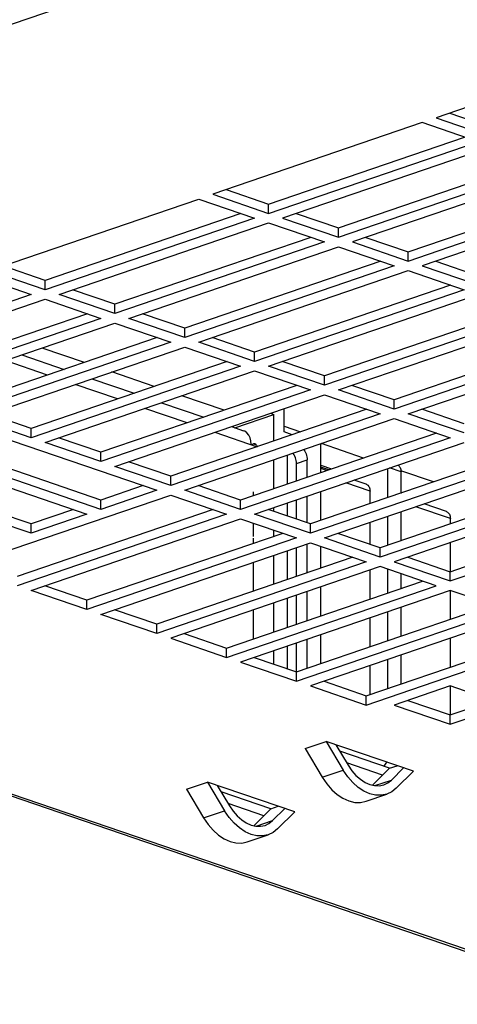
# Model space of a CAD drawing. Header units: inches. Extents: x 0 to 56.7, y 0 to 36.7.
# Tile 6 of 14: x 38.5 to 40.3, y 18.9 to 22.9. Entities that reach past the tile are written whole.
import ezdxf

# ---------------------------------------------------------------- set-up
doc = ezdxf.new("R2010")
doc.units = ezdxf.units.IN
doc.header["$LTSCALE"] = 3.116667
doc.header["$MEASUREMENT"] = 0
doc.layers.get('0').update_dxf_attribs({"linetype": 'CONTINUOUS'})

msp = doc.modelspace()

# ---------------------------------------------------------------- linework, layer by layer
at = {"color": 7, "linetype": 'Continuous'}
for p, q in [((41.7571, 23.955), (34.0179, 21.3081)), ((40.4208, 22.5458), (40.1981, 22.4697)), ((40.1981, 22.4697), (40.4208, 22.3935)), ((40.2522, 22.4882), (40.4208, 22.4305)), ((40.1424, 22.4506), (39.3073, 22.165)), ((40.3652, 22.3745), (40.1424, 22.4506)), ((39.53, 22.1258), (40.3111, 22.393)), ((39.53, 22.0888), (40.3652, 22.3745)), ((40.4208, 22.3554), (39.5857, 22.0698)), ((39.8084, 22.0306), (40.5895, 22.2977)), ((39.8084, 21.9936), (40.6435, 22.2792)), ((40.6992, 22.2602), (39.8641, 21.9746)), ((40.0868, 21.9354), (40.8679, 22.2025)), ((39.3073, 22.165), (39.53, 22.0888)), ((39.3614, 22.1835), (39.53, 22.1258)), ((40.0868, 21.8984), (40.9219, 22.184)), ((40.9776, 22.165), (40.1424, 21.8793)), ((38.4164, 21.8603), (39.2516, 22.1459)), ((39.2516, 22.1459), (39.4743, 22.0698)), ((39.53, 22.0888), (39.53, 22.1258)), ((39.4202, 22.0883), (38.6392, 21.8211)), ((39.6398, 22.0883), (39.8084, 22.0306)), ((39.4743, 22.0698), (38.6392, 21.7841)), ((38.6948, 21.7651), (39.53, 22.0507)), ((39.53, 22.0507), (39.7527, 21.9746)), ((39.5857, 22.0698), (39.8084, 21.9936)), ((39.8084, 21.9936), (39.8084, 22.0306)), ((39.6986, 21.993), (38.9175, 21.7259)), ((39.7527, 21.9746), (38.9175, 21.6889)), ((38.9732, 21.6699), (39.8084, 21.9555)), ((39.8084, 21.9555), (40.0311, 21.8793)), ((39.8641, 21.9746), (40.0868, 21.8984)), ((39.9181, 21.993), (40.0868, 21.9354)), ((40.0868, 21.8984), (40.0868, 21.9354)), ((38.6392, 21.8211), (38.4705, 21.8788)), ((39.977, 21.8978), (39.1959, 21.6307)), ((40.0311, 21.8793), (39.1959, 21.5937)), ((40.1424, 21.8793), (40.3652, 21.8032)), ((40.1965, 21.8978), (40.3652, 21.8402)), ((38.3608, 21.8413), (38.5835, 21.7651)), ((38.6392, 21.7841), (38.4164, 21.8603)), ((39.2516, 21.5747), (40.0868, 21.8603)), ((40.0868, 21.8603), (40.3095, 21.7841)), ((38.6392, 21.7841), (38.6392, 21.8211)), ((40.2554, 21.8026), (39.4743, 21.5355)), ((38.5835, 21.7651), (38.3608, 21.6889)), ((38.9175, 21.6889), (38.6948, 21.7651)), ((38.9175, 21.7259), (38.7489, 21.7836)), ((40.3095, 21.7841), (39.4743, 21.4985)), ((39.53, 21.4794), (40.3652, 21.7651)), ((37.804, 21.4604), (38.6392, 21.746)), ((38.6392, 21.746), (38.8619, 21.6699)), ((38.9175, 21.6889), (38.9175, 21.7259)), ((38.8078, 21.6884), (38.0267, 21.4212)), ((39.1959, 21.6307), (39.0273, 21.6884)), ((40.5338, 21.7074), (39.7527, 21.4403)), ((40.5879, 21.6889), (39.7527, 21.4033)), ((38.8619, 21.6699), (38.0267, 21.3842)), ((38.0824, 21.3652), (38.9175, 21.6508)), ((38.9175, 21.6508), (39.1403, 21.5747)), ((39.1959, 21.5937), (38.9732, 21.6699)), ((39.8084, 21.3842), (40.6435, 21.6699)), ((39.1959, 21.5937), (39.1959, 21.6307)), ((40.8122, 21.6122), (40.0311, 21.345)), ((39.0862, 21.5931), (38.3051, 21.326)), ((39.1403, 21.5747), (38.3051, 21.289)), ((39.4743, 21.4985), (39.2516, 21.5747)), ((39.4743, 21.5355), (39.3057, 21.5931)), ((40.8663, 21.5937), (40.0311, 21.3081)), ((40.0868, 21.289), (40.9219, 21.5747)), ((38.3608, 21.27), (39.1959, 21.5556)), ((38.5467, 21.524), (38.7153, 21.4663)), ((38.7957, 21.4938), (38.6271, 21.5515)), ((39.1959, 21.5556), (39.4186, 21.4794)), ((39.4743, 21.4985), (39.4743, 21.5355)), ((38.6494, 21.4438), (38.4807, 21.5014)), ((39.3646, 21.4979), (38.5835, 21.2308)), ((39.7527, 21.4403), (39.5841, 21.4979)), ((39.4186, 21.4794), (38.5835, 21.1938)), ((38.6392, 21.1747), (39.4743, 21.4604)), ((39.0741, 21.3986), (38.9054, 21.4563)), ((39.4743, 21.4604), (39.697, 21.3842)), ((39.7527, 21.4033), (39.53, 21.4794)), ((38.9278, 21.3485), (38.7591, 21.4062)), ((38.8251, 21.4288), (38.9937, 21.3711)), ((39.7527, 21.4033), (39.7527, 21.4403)), ((39.6429, 21.4027), (38.8619, 21.1356)), ((39.697, 21.3842), (38.8619, 21.0986)), ((40.0311, 21.3081), (39.8084, 21.3842)), ((40.0311, 21.345), (39.8625, 21.4027)), ((38.9175, 21.0795), (39.7527, 21.3652)), ((39.1035, 21.3336), (39.2721, 21.2759)), ((39.3525, 21.3034), (39.1838, 21.361)), ((39.7527, 21.3652), (39.9754, 21.289)), ((40.0311, 21.3081), (40.0311, 21.345)), ((33.984, 21.3104), (40.9328, 18.9338)), ((34.0179, 21.3081), (40.9328, 18.943)), ((38.5835, 21.2308), (38.4148, 21.2885)), ((39.2061, 21.2533), (39.0375, 21.311)), ((39.9213, 21.3075), (39.1403, 21.0404)), ((39.9754, 21.289), (39.1403, 21.0034)), ((39.3954, 21.2337), (39.5509, 21.2869)), ((39.5373, 21.2915), (39.5509, 21.2869)), ((39.5509, 21.1808), (39.5509, 21.2869)), ((39.5919, 21.217), (39.5919, 21.3099)), ((40.3095, 21.2128), (40.0868, 21.289)), ((40.3095, 21.2498), (40.1409, 21.3075)), ((38.2494, 21.27), (39.0846, 20.9843)), ((38.5835, 21.1938), (38.3608, 21.27)), ((39.1959, 20.9843), (40.0311, 21.27)), ((40.0311, 21.27), (40.2538, 21.1938)), ((38.8619, 20.9451), (38.0808, 21.2123)), ((38.5835, 21.1938), (38.5835, 21.2308)), ((39.3159, 21.2158), (39.4845, 21.1581)), ((39.3819, 21.2384), (39.4302, 21.2218)), ((40.1997, 21.2123), (39.4186, 20.9451)), ((39.5919, 21.2396), (39.6573, 21.2172)), ((39.6244, 21.2059), (39.5919, 21.217)), ((38.8619, 20.9081), (38.0267, 21.1938)), ((38.8619, 21.0986), (38.6392, 21.1747)), ((38.8619, 21.1356), (38.6932, 21.1932)), ((40.2538, 21.1938), (39.4186, 20.9081)), ((39.4604, 21.1665), (39.4697, 21.1697)), ((39.4697, 21.1697), (39.4813, 21.1653)), ((39.4743, 20.8891), (40.3095, 21.1747)), ((39.7379, 21.1697), (39.7381, 21.167)), ((39.9092, 21.1129), (39.7406, 21.1706)), ((38.8619, 21.0986), (38.8619, 21.1356)), ((39.7381, 21.167), (39.7341, 21.1684)), ((39.7381, 21.0544), (39.7381, 21.167)), ((38.1937, 21.0986), (38.8062, 20.8891)), ((39.1403, 21.0404), (38.9716, 21.098)), ((39.5509, 20.9904), (39.5509, 21.1057)), ((39.6058, 21.0092), (39.6058, 21.1245)), ((39.6414, 21.0905), (39.6838, 21.1055)), ((39.6414, 21.0213), (39.6414, 21.0905)), ((39.6838, 21.0358), (39.6838, 21.1055)), ((40.4781, 21.1171), (39.697, 20.8499)), ((40.5322, 21.0986), (39.697, 20.8129)), ((39.1403, 21.0034), (38.9175, 21.0795)), ((39.7381, 21.0841), (39.7815, 21.0693)), ((39.7699, 21.0653), (39.7381, 21.0762)), ((39.7617, 21.0625), (39.7381, 21.0705)), ((39.7527, 20.7939), (40.5879, 21.0795)), ((40.004, 21.0703), (40.004, 20.9549)), ((40.0582, 21.0575), (40.0125, 21.0732)), ((40.1876, 21.0177), (40.058, 21.0621)), ((40.0582, 20.9735), (40.0582, 21.0575)), ((38.5835, 20.8129), (37.971, 21.0224)), ((38.5835, 20.8499), (38.0251, 21.0409)), ((39.1403, 21.0034), (39.1403, 21.0404)), ((39.9346, 20.9808), (39.8384, 21.0136)), ((39.9192, 21.0086), (39.8714, 21.0249)), ((40.7565, 21.0219), (39.9754, 20.7547)), ((39.0305, 21.0028), (38.8619, 20.9451)), ((39.0846, 20.9843), (38.8619, 20.9081)), ((39.4186, 20.9081), (39.1959, 20.9843)), ((39.4186, 20.9451), (39.25, 21.0028)), ((39.4697, 20.9626), (39.4697, 20.9781)), ((39.7381, 20.864), (39.7381, 20.9793)), ((39.9346, 20.9312), (39.9346, 20.9808)), ((40.8106, 21.0034), (39.9754, 20.7177)), ((40.8663, 20.9843), (40.0311, 20.6987)), ((40.0582, 20.9746), (40.0599, 20.974)), ((38.3051, 20.6796), (39.1403, 20.9653)), ((38.8619, 20.9081), (38.8619, 20.9451)), ((39.1403, 20.9653), (39.363, 20.8891)), ((39.4186, 20.9081), (39.4186, 20.9451)), ((39.6058, 20.8811), (39.6058, 20.9341)), ((39.6414, 20.869), (39.6414, 20.9462)), ((39.6838, 20.8544), (39.6838, 20.9608)), ((39.3089, 20.9076), (38.5278, 20.6405)), ((38.7521, 20.9076), (38.5835, 20.8499)), ((39.697, 20.8499), (39.5284, 20.9076)), ((39.5509, 20.8999), (39.5509, 20.9153)), ((40.0582, 20.783), (40.0582, 20.8984)), ((40.2547, 20.8713), (40.1168, 20.9184)), ((40.2394, 20.8991), (40.1498, 20.9297)), ((40.2538, 20.6595), (41.0349, 20.9266)), ((40.2538, 20.6225), (41.089, 20.9081)), ((39.363, 20.8891), (38.5278, 20.6035)), ((38.8062, 20.8891), (38.5835, 20.8129)), ((38.5835, 20.5844), (39.4186, 20.8701)), ((39.4186, 20.8701), (39.6414, 20.7939)), ((39.697, 20.8129), (39.4743, 20.8891)), ((39.9346, 20.7687), (39.9346, 20.8561)), ((40.004, 20.8798), (40.004, 20.7645)), ((40.2547, 20.8502), (40.2547, 20.8713)), ((38.5835, 20.8129), (38.5835, 20.8499)), ((39.4697, 20.8002), (39.4697, 20.8526)), ((39.5509, 20.7999), (39.5509, 20.8248)), ((39.697, 20.8129), (39.697, 20.8499)), ((39.5873, 20.8124), (38.8062, 20.5452)), ((39.6414, 20.7939), (38.8062, 20.5082)), ((39.4697, 20.7722), (39.4697, 20.7931)), ((39.9754, 20.7177), (39.7527, 20.7939)), ((39.9754, 20.7547), (39.8068, 20.8124)), ((38.8619, 20.4892), (39.697, 20.7748)), ((39.6058, 20.6283), (39.6058, 20.7437)), ((39.6414, 20.6405), (39.6414, 20.7558)), ((39.6838, 20.655), (39.6838, 20.7703)), ((39.697, 20.7748), (39.9197, 20.6987)), ((39.7381, 20.6735), (39.7381, 20.7608)), ((39.9754, 20.7177), (39.9754, 20.7547)), ((40.2547, 20.6598), (40.2547, 20.7752)), ((39.8657, 20.7172), (39.0846, 20.45)), ((39.9197, 20.6987), (39.0846, 20.413)), ((39.5509, 20.6095), (39.5509, 20.7249)), ((40.0311, 20.6987), (40.2538, 20.6225)), ((40.0852, 20.7172), (40.2538, 20.6595)), ((39.9754, 20.6796), (39.1403, 20.394)), ((39.4697, 20.5817), (39.4697, 20.6971)), ((39.9346, 20.5503), (39.9346, 20.6657)), ((40.1981, 20.6035), (39.9754, 20.6796)), ((40.004, 20.6699), (40.004, 20.5741)), ((40.2538, 20.6225), (40.2538, 20.6595)), ((39.363, 20.3548), (40.144, 20.622)), ((40.0582, 20.5926), (40.0582, 20.6513)), ((38.8062, 20.5082), (38.5835, 20.5844)), ((38.8062, 20.5452), (38.6376, 20.6029)), ((39.363, 20.3178), (40.1981, 20.6035)), ((40.2538, 20.5844), (39.4186, 20.2988)), ((39.7381, 20.4831), (39.7381, 20.5985)), ((40.4765, 20.5082), (40.2538, 20.5844)), ((40.2547, 20.4694), (40.2547, 20.5841)), ((38.8062, 20.5082), (38.8062, 20.5452)), ((39.6058, 20.4379), (39.6058, 20.5532)), ((39.6414, 20.45), (39.6414, 20.5654)), ((39.6838, 20.4646), (39.6838, 20.5799)), ((39.0846, 20.45), (38.9159, 20.5077)), ((39.4697, 20.3913), (39.4697, 20.5067)), ((39.5509, 20.4191), (39.5509, 20.5344)), ((39.6414, 20.2596), (40.4224, 20.5267)), ((39.6414, 20.2226), (40.4765, 20.5082)), ((40.0582, 20.4022), (40.0582, 20.5175)), ((39.0846, 20.413), (38.8619, 20.4892)), ((40.5322, 20.4892), (39.697, 20.2036)), ((39.9346, 20.3599), (39.9346, 20.4752)), ((40.004, 20.499), (40.004, 20.3836)), ((39.0846, 20.413), (39.0846, 20.45)), ((39.9197, 20.1644), (40.7008, 20.4315)), ((39.1403, 20.394), (39.363, 20.3178)), ((39.1943, 20.4125), (39.363, 20.3548)), ((39.6838, 20.2741), (39.6838, 20.3895)), ((39.7381, 20.2927), (39.7381, 20.408)), ((39.9197, 20.1274), (40.7549, 20.413)), ((40.2547, 20.279), (40.2547, 20.3943)), ((39.363, 20.3178), (39.363, 20.3548)), ((39.6058, 20.2718), (39.6058, 20.3628)), ((39.6414, 20.2226), (39.6414, 20.3749)), ((39.4727, 20.3173), (39.6414, 20.2596)), ((39.5509, 20.2905), (39.5509, 20.344)), ((40.004, 20.3085), (40.004, 20.1932)), ((40.0582, 20.2117), (40.0582, 20.3271)), ((39.4186, 20.2988), (39.6414, 20.2226)), ((39.9346, 20.1695), (39.9346, 20.2848)), ((39.697, 20.2036), (39.9197, 20.1274)), ((39.7511, 20.2221), (39.9197, 20.1644)), ((40.2538, 20.2036), (40.0311, 20.1274)), ((40.4765, 20.1274), (40.2538, 20.2036)), ((40.2547, 20.0885), (40.2547, 20.2032)), ((39.9197, 20.1274), (39.9197, 20.1644)), ((40.0311, 20.1274), (40.2538, 20.0512)), ((40.0852, 20.1459), (40.2538, 20.0882)), ((40.2538, 20.0882), (40.4224, 20.1459)), ((40.2538, 20.0512), (40.4765, 20.1274)), ((40.2538, 20.0512), (40.2538, 20.0882)), ((39.676, 19.9537), (39.7595, 19.9822)), ((39.676, 19.9537), (39.7444, 19.8393)), ((40.1078, 19.8631), (39.7595, 19.9822)), ((39.7595, 19.9822), (39.828, 19.8679)), ((39.7989, 19.9688), (39.8476, 19.8873)), ((40.0128, 19.8755), (39.814, 19.9435)), ((39.9849, 19.848), (39.8419, 19.897)), ((39.9444, 19.808), (40.0128, 19.8755)), ((40.0001, 19.9), (39.9901, 19.8832)), ((40.0128, 19.8755), (40.0422, 19.8856)), ((40.0197, 19.8284), (40.0685, 19.8766)), ((39.7444, 19.8393), (39.828, 19.8679)), ((40.0394, 19.7955), (40.1078, 19.8631)), ((39.2027, 19.7918), (39.2862, 19.8204)), ((39.6346, 19.7012), (39.2862, 19.8204)), ((39.2862, 19.8204), (39.3547, 19.706)), ((39.3256, 19.8069), (39.3744, 19.7254)), ((39.954, 19.806), (40.0197, 19.8284)), ((39.2027, 19.7918), (39.2712, 19.6774)), ((39.5395, 19.7136), (39.3408, 19.7816)), ((39.9186, 19.7436), (40.0021, 19.7721)), ((39.5117, 19.6861), (39.3686, 19.7351)), ((39.5395, 19.7136), (39.5689, 19.7237)), ((39.2712, 19.6774), (39.3547, 19.706)), ((39.4711, 19.6461), (39.5395, 19.7136)), ((39.5464, 19.6666), (39.5952, 19.7147)), ((39.5661, 19.6337), (39.6346, 19.7012)), ((39.4807, 19.6441), (39.5464, 19.6666)), ((39.4453, 19.5817), (39.5288, 19.6103))]:
    msp.add_line(p, q, dxfattribs=at)
for points in [[(39.4604, 21.1664), (39.4592, 21.1808), (39.4561, 21.1934), (39.4509, 21.2043), (39.4441, 21.2131), (39.4357, 21.2194), (39.4302, 21.2218)], [(39.4697, 21.1697), (39.4719, 21.1702), (39.474, 21.1703), (39.476, 21.1698), (39.4763, 21.1697)], [(39.4763, 21.1697), (39.4778, 21.169), (39.4795, 21.1676), (39.4809, 21.1659), (39.4821, 21.1638), (39.4829, 21.1614), (39.4834, 21.1588), (39.4834, 21.1585)], [(39.6414, 21.0905), (39.6411, 21.0964), (39.6402, 21.1024), (39.6388, 21.1084), (39.6369, 21.1142), (39.6344, 21.1199), (39.6316, 21.1252), (39.6283, 21.1302), (39.627, 21.1318)], [(39.6698, 21.1464), (39.6708, 21.1452), (39.6741, 21.1402), (39.6769, 21.1349), (39.6794, 21.1292), (39.6813, 21.1234), (39.6827, 21.1174), (39.6835, 21.1114), (39.6838, 21.1055)], [(40.0452, 21.0844), (40.0477, 21.083), (40.0504, 21.0807), (40.0527, 21.0779), (40.0546, 21.0746), (40.0562, 21.0708), (40.0573, 21.0667), (40.058, 21.0623), (40.0582, 21.0575)], [(39.9192, 21.0086), (39.9207, 21.008), (39.9237, 21.0063), (39.9265, 21.004), (39.9289, 21.0012), (39.9309, 20.9978), (39.9325, 20.9941), (39.9336, 20.9899), (39.9343, 20.9855), (39.9346, 20.9808)], [(40.2394, 20.8991), (40.2409, 20.8985), (40.2439, 20.8968), (40.2466, 20.8945), (40.249, 20.8917), (40.251, 20.8884), (40.2526, 20.8846), (40.2538, 20.8804), (40.2545, 20.876), (40.2547, 20.8713)], [(39.8476, 19.8873), (39.8624, 19.8655), (39.8785, 19.8469), (39.8962, 19.8312), (39.9147, 19.819), (39.9337, 19.8105), (39.9526, 19.806), (39.9711, 19.8056), (39.9893, 19.8094)], [(39.7444, 19.8393), (39.7626, 19.8126), (39.7824, 19.7897), (39.8041, 19.7704), (39.8268, 19.7554), (39.8501, 19.745), (39.8735, 19.7394), (39.8962, 19.7389), (39.9186, 19.7436)], [(40.0021, 19.7721), (39.9797, 19.7675), (39.957, 19.768), (39.9337, 19.7736), (39.9103, 19.7839), (39.8876, 19.799), (39.8659, 19.8182), (39.8461, 19.8411), (39.828, 19.8679)], [(39.9893, 19.8094), (40.0049, 19.8168), (40.0197, 19.8284)], [(40.0394, 19.7955), (40.0212, 19.7813), (40.0021, 19.7721)], [(39.3744, 19.7254), (39.3892, 19.7037), (39.4053, 19.685), (39.4229, 19.6694), (39.4414, 19.6571), (39.4604, 19.6487), (39.4794, 19.6441), (39.4979, 19.6437), (39.5161, 19.6475)], [(39.2712, 19.6774), (39.2894, 19.6507), (39.3092, 19.6278), (39.3308, 19.6085), (39.3536, 19.5935), (39.3769, 19.5831), (39.4002, 19.5775), (39.4229, 19.577), (39.4453, 19.5817)], [(39.5288, 19.6103), (39.5065, 19.6056), (39.4837, 19.6061), (39.4604, 19.6117), (39.4371, 19.6221), (39.4143, 19.6371), (39.3927, 19.6564), (39.3729, 19.6793), (39.3547, 19.706)], [(39.5161, 19.6475), (39.5316, 19.655), (39.5464, 19.6666)], [(39.5661, 19.6337), (39.5479, 19.6194), (39.5288, 19.6103)]]:
    msp.add_lwpolyline(points, dxfattribs=at)

doc.saveas('drawing.dxf')
